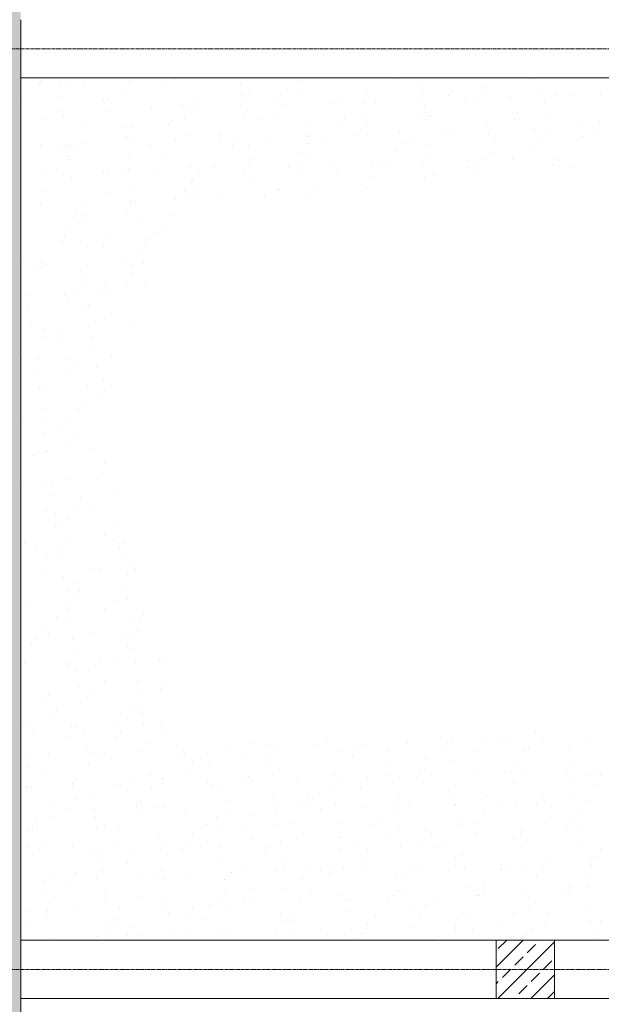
# Model space of a CAD drawing. Header units: centimetres. Extents: x 88729 to 133553, y -16225 to 14174.
# Tile 10 of 106: x 93365 to 93615, y -15790 to -15368. Entities that reach past the tile are written whole.
import ezdxf
from ezdxf.enums import TextEntityAlignment as Align

# ---------------------------------------------------------------- set-up
doc = ezdxf.new("R2010")
doc.units = ezdxf.units.CM
doc.linetypes.add('CENTER2', pattern=[1.125, 0.75, -0.125, 0.125, -0.125])
for name, color, linetype in [('A-OS', 252, 'CENTER2'), ('A-rdzenie zelbetowe', 252, 'Continuous'), ('A-SCIANY', 252, 'Continuous'), ('E_PODKLAD', 7, 'Continuous'), ('mat', 252, 'Continuous'), ('R-MET-IWE', 252, 'Continuous')]:
    doc.layers.add(name, color=color, linetype=linetype)
doc.layers.add('rz_zelbet', color=252, linetype='Continuous', lineweight=20)
doc.styles.get("Standard").update_dxf_attribs({"font": 'txt.shx'})

# ---------------------------------------------------------------- blocks, each defined once
blk = doc.blocks.new('A$Ce817dbbb')
at = {"layer": 'rz_zelbet', "lineweight": 9, "ltscale": 0.1}
h = blk.add_hatch(dxfattribs=at)
h.set_pattern_fill('ANSI33', color=252, scale=40, style=0)
h.set_pattern_definition([(45, (-34168.379, 15472.824), (-7.0710678, 7.0710678), []), (45, (-34161.308, 15472.824), (-7.0710678, 7.0710678), [5, -2.5])])
h.paths.add_polyline_path([(1951.6, -25558.27), (1939.1, -25558.27), (1939.1, -25750.77), (1951.6, -25750.77)])
h.paths.add_polyline_path([(1964.1, -25558.27), (1951.6, -25558.27), (1951.6, -25750.77), (1964.1, -25750.77)])
h.paths.add_polyline_path([(1951.6, -25750.77), (1939.1, -25750.77), (1939.1, -25845.77), (1951.6, -25845.77)])
h.paths.add_polyline_path([(1964.1, -25750.77), (1951.6, -25750.77), (1951.6, -25845.77), (1964.1, -25845.77), (1964.1, -25833.27)])
h.paths.add_polyline_path([(1951.6, -25845.77), (1939.1, -25845.77), (1939.1, -26240.77), (1951.6, -26240.77)])
h.paths.add_polyline_path([(1964.1, -25858.27), (1964.1, -25845.77), (1951.6, -25845.77), (1951.6, -26240.77), (1964.1, -26240.77), (1964.1, -26228.27)])
h.paths.add_polyline_path([(1951.6, -26240.77), (1939.1, -26240.77), (1939.1, -26398.27), (1659.1, -26398.27), (1646.6, -26398.27), (1646.6, -26410.77), (1951.6, -26410.77)])
h.paths.add_polyline_path([(1964.1, -26253.27), (1964.1, -26240.77), (1951.6, -26240.77), (1951.6, -26410.77), (1964.1, -26410.77)])
h.paths.add_polyline_path([(1964.1, -26410.77), (1951.6, -26410.77), (1951.6, -26423.27), (1964.1, -26423.27)])
h.paths.add_polyline_path([(1951.6, -26410.77), (1646.6, -26410.77), (1646.6, -26423.27), (1951.6, -26423.27)])
h = blk.add_hatch(dxfattribs=at)
h.set_pattern_fill('ANSI33', color=252, scale=40, style=0)
h.set_pattern_definition([(45, (-32124.376, 5552.795), (-7.0710678, 7.0710678), []), (45, (-32117.305, 5552.795), (-7.0710678, 7.0710678), [5, -2.5])])
h.paths.add_polyline_path([(2168.11, -26228.27), (2193.11, -26228.27), (2193.11, -26253.27), (2168.11, -26253.27)])
at = {"layer": 'A-OS', "color": 252, "lineweight": 9, "ltscale": 2}
for p, q in [((1901, -25845.77), (3298.95, -25845.77)), ((1901, -26240.77), (3298.95, -26240.77))]:
    blk.add_line(p, q, dxfattribs=at)
at = {"layer": 'A-rdzenie zelbetowe', "color": 252, "lineweight": 9, "ltscale": 0.1}
for p, q in [((1964.1, -25858.27), (1964.1, -25833.27)), ((1964.1, -26253.27), (1964.1, -26228.27))]:
    blk.add_line(p, q, dxfattribs=at)
blk.add_lwpolyline([(2168.11, -26228.27), (2193.11, -26228.27), (2193.11, -26253.27), (2168.11, -26253.27)], close=True, dxfattribs=at)
at = {"layer": 'A-SCIANY', "color": 252, "lineweight": 9, "ltscale": 3}
for p, q in [((1964.1, -26228.27), (1964.1, -25858.27)), ((1964.1, -25858.27), (2444.1, -25858.27)), ((1964.1, -26228.27), (2444.1, -26228.27))]:
    blk.add_line(p, q, dxfattribs=at)
at = {"layer": 'mat', "color": 252, "lineweight": 9}
for p, q in [((1972.26, -25860.64), (1972.26, -25860.64)), ((1972.49, -25859.17), (1972.49, -25859.17)), ((1984.27, -25860.8), (1984.27, -25860.8)), ((1991.53, -25860.01), (1991.53, -25860.01)), ((2010.8, -25859.38), (2010.8, -25859.38)), ((2024.68, -25859.83), (2024.68, -25859.83)), ((2030.07, -25858.75), (2030.07, -25858.75)), ((2058.27, -25860.58), (2058.27, -25860.58)), ((2084.49, -25859.63), (2084.49, -25859.63)), ((2124.9, -25858.66), (2124.9, -25858.66)), ((2135.84, -25859.84), (2135.84, -25859.84)), ((2184.71, -25858.47), (2184.71, -25858.47)), ((1980.69, -25861.32), (1980.69, -25861.32)), ((2007.12, -25865.44), (2007.12, -25865.44)), ((2062.13, -25863.49), (2062.13, -25863.49)), ((2084.7, -25864.7), (2084.7, -25864.7)), ((2112.31, -25865.13), (2112.31, -25865.13)), ((2136.53, -25865.05), (2136.53, -25865.05)), ((2149.53, -25864.15), (2149.53, -25864.15)), ((2162.28, -25863.96), (2162.28, -25863.96)), ((2162.35, -25862.33), (2162.35, -25862.33)), ((2186.21, -25863.77), (2186.21, -25863.77)), ((2212.73, -25865.14), (2212.73, -25865.14)), ((1964.52, -25867.87), (1964.52, -25867.87)), ((1981.38, -25866.53), (1981.38, -25866.53)), ((1999.64, -25867.9), (1999.64, -25867.9)), ((2000.05, -25868.73), (2000.05, -25868.73)), ((2001.74, -25866.89), (2001.74, -25866.89)), ((2038.41, -25866.5), (2038.41, -25866.5)), ((2058.95, -25865.79), (2058.95, -25865.79)), ((2059.45, -25867.71), (2059.45, -25867.71)), ((2073.94, -25867.36), (2073.94, -25867.36)), ((2075.63, -25865.52), (2075.63, -25865.52)), ((2077.86, -25869.55), (2077.86, -25869.55)), ((2097.13, -25868.92), (2097.13, -25868.92)), ((2099.86, -25866.74), (2099.86, -25866.74)), ((2111.17, -25869.06), (2111.17, -25869.06)), ((2116.39, -25868.29), (2116.39, -25868.29)), ((2135.66, -25867.66), (2135.66, -25867.66)), ((2147.84, -25866), (2147.84, -25866)), ((2154.93, -25867.03), (2154.93, -25867.03)), ((2159.67, -25866.55), (2159.67, -25866.55)), ((2174.2, -25866.4), (2174.2, -25866.4)), ((2188.74, -25868.32), (2188.74, -25868.32)), ((2193.47, -25865.77), (2193.47, -25865.77)), ((2200.08, -25865.57), (2200.08, -25865.57)), ((1981.52, -25872.7), (1981.52, -25872.7)), ((2000.78, -25872.07), (2000.78, -25872.07)), ((2020.05, -25871.44), (2020.05, -25871.44)), ((2033.59, -25869.8), (2033.59, -25869.8)), ((2037.09, -25871.57), (2037.09, -25871.57)), ((2039.32, -25870.81), (2039.32, -25870.81)), ((2058.59, -25870.18), (2058.59, -25870.18)), ((2137.31, -25870.41), (2137.31, -25870.41)), ((2137.6, -25873.18), (2137.6, -25873.18)), ((2175.04, -25873.65), (2175.04, -25873.65)), ((2177.09, -25873.72), (2177.09, -25873.72)), ((2189.43, -25873.52), (2189.43, -25873.52)), ((1974.6, -25875.98), (1974.6, -25875.98)), ((1982.45, -25874.66), (1982.45, -25874.66)), ((1992.07, -25877.43), (1992.07, -25877.43)), ((2029.29, -25876.45), (2029.29, -25876.45)), ((2034.28, -25875.01), (2034.28, -25875.01)), ((2034.41, -25875.79), (2034.41, -25875.79)), ((2060.02, -25873.92), (2060.02, -25873.92)), ((2065.97, -25876.06), (2065.97, -25876.06)), ((2074.82, -25874.81), (2074.82, -25874.81)), ((2101.5, -25876.93), (2101.5, -25876.93)), ((2103.19, -25875.09), (2103.19, -25875.09)), ((2111.85, -25874.27), (2111.85, -25874.27)), ((2134.63, -25874.62), (2134.63, -25874.62)), ((2139.87, -25874.7), (2139.87, -25874.7)), ((2164.07, -25877.54), (2164.07, -25877.54)), ((2175.4, -25875.56), (2175.4, -25875.56)), ((2212.49, -25877.32), (2212.49, -25877.32)), ((2008.91, -25879.02), (2008.91, -25879.02)), ((2012.05, -25879.65), (2012.05, -25879.65)), ((2027.61, -25878.3), (2027.61, -25878.3)), ((2086.49, -25878.28), (2086.49, -25878.28)), ((2112.27, -25878.48), (2112.27, -25878.48)), ((2126.74, -25881.78), (2126.74, -25881.78)), ((2146.01, -25881.15), (2146.01, -25881.15)), ((2150, -25881.73), (2150, -25881.73)), ((2165.28, -25880.52), (2165.28, -25880.52)), ((2184.55, -25879.89), (2184.55, -25879.89)), ((2190.5, -25881.65), (2190.5, -25881.65)), ((2203.82, -25879.26), (2203.82, -25879.26)), ((2209.81, -25881.54), (2209.81, -25881.54)), ((1991.86, -25886.19), (1991.86, -25886.19)), ((2009.37, -25883.86), (2009.37, -25883.86)), ((2009.6, -25884.23), (2009.6, -25884.23)), ((2011.13, -25885.56), (2011.13, -25885.56)), ((2030.4, -25884.93), (2030.4, -25884.93)), ((2035.35, -25883.14), (2035.35, -25883.14)), ((2049.67, -25884.3), (2049.67, -25884.3)), ((2049.78, -25882.89), (2049.78, -25882.89)), ((2056.85, -25886.02), (2056.85, -25886.02)), ((2068.94, -25883.67), (2068.94, -25883.67)), ((2087.17, -25883.49), (2087.17, -25883.49)), ((2087.23, -25886.56), (2087.23, -25886.56)), ((2088.21, -25883.04), (2088.21, -25883.04)), ((2093.53, -25885.63), (2093.53, -25885.63)), ((2107.47, -25882.41), (2107.47, -25882.41)), ((2109.59, -25882.7), (2109.59, -25882.7)), ((2112.92, -25882.4), (2112.92, -25882.4)), ((2129.06, -25886.49), (2129.06, -25886.49)), ((2130.75, -25884.65), (2130.75, -25884.65)), ((2164.75, -25882.74), (2164.75, -25882.74)), ((2167.43, -25884.26), (2167.43, -25884.26)), ((2187.45, -25885.39), (2187.45, -25885.39)), ((2202.96, -25885.13), (2202.96, -25885.13)), ((2204.65, -25883.28), (2204.65, -25883.28)), ((1972.6, -25886.82), (1972.6, -25886.82)), ((1981.27, -25889.23), (1981.27, -25889.23)), ((1982.95, -25887.38), (1982.95, -25887.38)), ((1984.23, -25888.24), (1984.23, -25888.24)), ((1987.01, -25887.72), (1987.01, -25887.72)), ((2019.63, -25887), (2019.63, -25887)), ((2055.16, -25887.86), (2055.16, -25887.86)), ((2061.81, -25887.5), (2061.81, -25887.5)), ((2084.54, -25890.78), (2084.54, -25890.78)), ((2124.96, -25889.8), (2124.96, -25889.8)), ((2139.39, -25886.76), (2139.39, -25886.76)), ((2184.77, -25889.61), (2184.77, -25889.61)), ((1984.32, -25891.94), (1984.32, -25891.94)), ((1984.92, -25893.45), (1984.92, -25893.45)), ((2010.67, -25892.36), (2010.67, -25892.36)), ((2024.73, -25890.97), (2024.73, -25890.97)), ((2062.19, -25894.63), (2062.19, -25894.63)), ((2062.5, -25892.71), (2062.5, -25892.71)), ((2088.24, -25891.62), (2088.24, -25891.62)), ((2136.63, -25894.67), (2136.63, -25894.67)), ((2140.07, -25891.96), (2140.07, -25891.96)), ((2155.9, -25894.04), (2155.9, -25894.04)), ((2158.31, -25894.22), (2158.31, -25894.22)), ((2162.41, -25893.47), (2162.41, -25893.47)), ((2165.82, -25890.87), (2165.82, -25890.87)), ((2175.17, -25893.41), (2175.17, -25893.41)), ((2194.44, -25892.78), (2194.44, -25892.78)), ((2194.99, -25893.83), (2194.99, -25893.83)), ((1973.29, -25897.93), (1973.29, -25897.93)), ((1999.69, -25899.04), (1999.69, -25899.04)), ((2001.76, -25899.08), (2001.76, -25899.08)), ((2008.82, -25898.79), (2008.82, -25898.79)), ((2010.51, -25896.95), (2010.51, -25896.95)), ((2021.03, -25898.45), (2021.03, -25898.45)), ((2037.13, -25896.72), (2037.13, -25896.72)), ((2040.29, -25897.82), (2040.29, -25897.82)), ((2047.19, -25896.56), (2047.19, -25896.56)), ((2059.5, -25898.85), (2059.5, -25898.85)), ((2059.56, -25897.19), (2059.56, -25897.19)), ((2078.83, -25896.56), (2078.83, -25896.56)), ((2082.72, -25897.43), (2082.72, -25897.43)), ((2084.41, -25895.58), (2084.41, -25895.58)), ((2098.1, -25895.93), (2098.1, -25895.93)), ((2099.91, -25897.88), (2099.91, -25897.88)), ((2114.71, -25895.98), (2114.71, -25895.98)), ((2117.37, -25895.3), (2117.37, -25895.3)), ((2121.09, -25895.19), (2121.09, -25895.19)), ((2156.62, -25896.06), (2156.62, -25896.06)), ((2159.72, -25897.69), (2159.72, -25897.69)), ((2192.29, -25895.24), (2192.29, -25895.24)), ((2200.14, -25896.72), (2200.14, -25896.72)), ((1982.49, -25899.71), (1982.49, -25899.71)), ((1985.99, -25901.58), (1985.99, -25901.58)), ((2037.15, -25902.71), (2037.15, -25902.71)), ((2037.82, -25901.93), (2037.82, -25901.93)), ((2063.57, -25900.84), (2063.57, -25900.84)), ((2115.4, -25901.18), (2115.4, -25901.18)), ((2137.37, -25901.55), (2137.37, -25901.55)), ((2141.14, -25900.09), (2141.14, -25900.09)), ((1974.65, -25907.12), (1974.65, -25907.12)), ((2000.85, -25907.49), (2000.85, -25907.49)), ((2012.46, -25905.94), (2012.46, -25905.94)), ((2034.46, -25906.93), (2034.46, -25906.93)), ((2038.07, -25906.51), (2038.07, -25906.51)), ((2074.75, -25906.13), (2074.75, -25906.13)), ((2074.87, -25905.96), (2074.87, -25905.96)), ((2090.03, -25905.2), (2090.03, -25905.2)), ((2110.28, -25906.99), (2110.28, -25906.99)), ((2111.97, -25905.15), (2111.97, -25905.15)), ((1964.17, -25907.88), (1964.17, -25907.88)), ((1991.74, -25911.77), (1991.74, -25911.77)), ((2011.01, -25911.14), (2011.01, -25911.14)), ((2012.11, -25910.79), (2012.11, -25910.79)), ((2013.14, -25911.15), (2013.14, -25911.15)), ((2030.28, -25910.51), (2030.28, -25910.51)), ((2036.38, -25908.36), (2036.38, -25908.36)), ((2038.89, -25910.06), (2038.89, -25910.06)), ((2049.55, -25909.88), (2049.55, -25909.88)), ((2068.81, -25909.25), (2068.81, -25909.25)), ((2088.08, -25908.62), (2088.08, -25908.62)), ((1972.47, -25912.4), (1972.47, -25912.4)), ((1987.78, -25915.16), (1987.78, -25915.16)), ((2009.42, -25915), (2009.42, -25915)), ((1987.07, -25918.86), (1987.07, -25918.86)), ((1988.46, -25920.37), (1988.46, -25920.37)), ((1990.04, -25919.29), (1990.04, -25919.29)), ((1991.73, -25917.45), (1991.73, -25917.45)), ((2014.21, -25919.28), (2014.21, -25919.28)), ((2028.41, -25917.06), (2028.41, -25917.06)), ((1984.38, -25923.08), (1984.38, -25923.08)), ((2024.79, -25922.11), (2024.79, -25922.11)), ((1982.07, -25927.99), (1982.07, -25927.99)), ((1982.82, -25925.88), (1982.82, -25925.88)), ((1989.53, -25928.5), (1989.53, -25928.5)), ((2002.09, -25925.25), (2002.09, -25925.25)), ((2019.29, -25927.01), (2019.29, -25927.01)), ((2021.36, -25924.62), (2021.36, -25924.62)), ((1999.75, -25930.18), (1999.75, -25930.18)), ((2016, -25932.86), (2016, -25932.86)), ((2017.6, -25928.85), (2017.6, -25928.85)), ((1964.86, -25937.72), (1964.86, -25937.72)), ((1971.26, -25939.78), (1971.26, -25939.78)), ((1972.95, -25937.94), (1972.95, -25937.94)), ((1973.45, -25939.41), (1973.45, -25939.41)), ((1974.71, -25938.26), (1974.71, -25938.26)), ((1992.72, -25938.78), (1992.72, -25938.78)), ((2009.63, -25937.55), (2009.63, -25937.55)), ((2011.98, -25938.15), (2011.98, -25938.15)), ((2016.68, -25938.06), (2016.68, -25938.06)), ((1991.32, -25942.08), (1991.32, -25942.08)), ((2012.16, -25941.93), (2012.16, -25941.93)), ((1992.01, -25947.28), (1992.01, -25947.28)), ((1998.82, -25949.35), (1998.82, -25949.35)), ((2000.51, -25947.51), (2000.51, -25947.51)), ((2009.48, -25946.15), (2009.48, -25946.15)), ((2017.76, -25946.19), (2017.76, -25946.19)), ((1966.64, -25951.3), (1966.64, -25951.3)), ((1982.7, -25951.46), (1982.7, -25951.46)), ((1987.12, -25950), (1987.12, -25950)), ((2001.97, -25950.83), (2001.97, -25950.83)), ((1967.33, -25956.5), (1967.33, -25956.5)), ((1984.44, -25954.22), (1984.44, -25954.22)), ((1990.85, -25958.05), (1990.85, -25958.05)), ((1993.08, -25955.41), (1993.08, -25955.41)), ((1999.81, -25961.33), (1999.81, -25961.33)), ((1968.4, -25964.63), (1968.4, -25964.63)), ((1973.78, -25965.58), (1973.78, -25965.58)), ((1993.05, -25964.95), (1993.05, -25964.95)), ((2012.32, -25964.32), (2012.32, -25964.32)), ((1974.77, -25969.4), (1974.77, -25969.4)), ((1980.04, -25969.85), (1980.04, -25969.85)), ((1981.73, -25968), (1981.73, -25968)), ((1994.87, -25969), (1994.87, -25969)), ((1995.55, -25974.2), (1995.55, -25974.2)), ((1964.4, -25979.1), (1964.4, -25979.1)), ((1970.19, -25978.22), (1970.19, -25978.22)), ((1972.07, -25978.55), (1972.07, -25978.55)), ((1983.67, -25978.47), (1983.67, -25978.47)), ((2002.94, -25977.84), (2002.94, -25977.84)), ((1970.87, -25983.42), (1970.87, -25983.42)), ((1987.18, -25981.15), (1987.18, -25981.15)), ((1996.62, -25982.33), (1996.62, -25982.33)), ((1984.49, -25985.36), (1984.49, -25985.36)), ((1971.94, -25991.55), (1971.94, -25991.55)), ((1973.66, -25991.16), (1973.66, -25991.16)), ((1992.93, -25990.53), (1992.93, -25990.53)), ((1999.62, -25988.11), (1999.62, -25988.11)), ((1998.41, -25995.91), (1998.41, -25995.91)), ((1999.86, -25992.47), (1999.86, -25992.47)), ((1974.82, -26000.54), (1974.82, -26000.54)), ((1988.81, -25999.91), (1988.81, -25999.91)), ((1990.5, -25998.06), (1990.5, -25998.06)), ((1984.01, -26004.65), (1984.01, -26004.65)), ((1964.74, -26005.28), (1964.74, -26005.28)), ((1973.73, -26005.13), (1973.73, -26005.13)), ((1980.84, -26008.61), (1980.84, -26008.61)), ((1974.42, -26010.34), (1974.42, -26010.34)), ((1987.24, -26012.29), (1987.24, -26012.29)), ((1984.55, -26016.5), (1984.55, -26016.5)), ((1993.9, -26017.54), (1993.9, -26017.54)), ((1970.03, -26020.4), (1970.03, -26020.4)), ((1971.72, -26018.56), (1971.72, -26018.56)), ((1974.63, -26018.17), (1974.63, -26018.17)), ((1975.49, -26018.47), (1975.49, -26018.47)), ((1999.92, -26023.61), (1999.92, -26023.61)), ((1997.59, -26029.97), (1997.59, -26029.97)), ((1999.28, -26028.13), (1999.28, -26028.13)), ((1964.62, -26030.86), (1964.62, -26030.86)), ((1974.88, -26031.69), (1974.88, -26031.69)), ((1977.28, -26032.05), (1977.28, -26032.05)), ((1983.88, -26030.23), (1983.88, -26030.23)), ((1977.96, -26037.26), (1977.96, -26037.26)), ((1989.62, -26038.67), (1989.62, -26038.67)), ((2003.71, -26036.17), (2003.71, -26036.17)), ((1974.97, -26044.35), (1974.97, -26044.35)), ((1979.03, -26045.39), (1979.03, -26045.39)), ((1987.29, -26043.43), (1987.29, -26043.43)), ((1994.23, -26043.72), (1994.23, -26043.72)), ((1978.81, -26050.46), (1978.81, -26050.46)), ((1980.5, -26048.62), (1980.5, -26048.62)), ((1984.61, -26047.65), (1984.61, -26047.65)), ((2005.5, -26049.75), (2005.5, -26049.75)), ((1999.98, -26054.75), (1999.98, -26054.75)), ((2006.18, -26054.95), (2006.18, -26054.95)), ((1965.59, -26057.87), (1965.59, -26057.87)), ((1970.84, -26059.16), (1970.84, -26059.16)), ((1980.82, -26058.97), (1980.82, -26058.97)), ((1984.86, -26057.24), (1984.86, -26057.24)), ((2004.13, -26056.61), (2004.13, -26056.61)), ((2008.06, -26058.19), (2008.06, -26058.19)), ((1974.94, -26062.83), (1974.94, -26062.83)), ((2006.37, -26060.03), (2006.37, -26060.03)), ((2007.25, -26063.08), (2007.25, -26063.08)), ((1981.5, -26064.17), (1981.5, -26064.17)), ((2012.39, -26066.49), (2012.39, -26066.49)), ((1974.84, -26069.93), (1974.84, -26069.93)), ((1982.58, -26072.3), (1982.58, -26072.3)), ((1994.11, -26069.3), (1994.11, -26069.3)), ((1998.4, -26068.73), (1998.4, -26068.73)), ((2009.7, -26070.71), (2009.7, -26070.71)), ((2013.38, -26068.67), (2013.38, -26068.67)), ((1987.35, -26074.57), (1987.35, -26074.57)), ((2009.04, -26076.67), (2009.04, -26076.67)), ((1984.66, -26078.79), (1984.66, -26078.79)), ((1987.59, -26080.53), (1987.59, -26080.53)), ((1989.28, -26078.68), (1989.28, -26078.68)), ((1965.92, -26084.04), (1965.92, -26084.04)), ((1985.19, -26083.41), (1985.19, -26083.41)), ((2004.46, -26082.78), (2004.46, -26082.78)), ((2009.73, -26081.87), (2009.73, -26081.87)), ((1979.61, -26089.23), (1979.61, -26089.23)), ((1984.36, -26085.89), (1984.36, -26085.89)), ((2000.03, -26085.89), (2000.03, -26085.89)), ((2016.83, -26088.25), (2016.83, -26088.25)), ((1985.05, -26091.09), (1985.05, -26091.09)), ((2010.8, -26090), (2010.8, -26090)), ((2015.14, -26090.09), (2015.14, -26090.09)), ((1974.99, -26093.97), (1974.99, -26093.97)), ((1975.82, -26096.94), (1975.82, -26096.94)), ((1995.08, -26096.31), (1995.08, -26096.31)), ((2012.45, -26097.64), (2012.45, -26097.64)), ((2014.35, -26095.68), (2014.35, -26095.68)), ((1968.81, -26101.02), (1968.81, -26101.02)), ((1970.49, -26099.18), (1970.49, -26099.18)), ((1986.12, -26099.22), (1986.12, -26099.22)), ((2007.17, -26098.79), (2007.17, -26098.79)), ((2009.76, -26101.85), (2009.76, -26101.85)), ((1987.41, -26105.71), (1987.41, -26105.71)), ((2012.58, -26103.58), (2012.58, -26103.58)), ((1965.8, -26109.63), (1965.8, -26109.63)), ((1984.72, -26109.93), (1984.72, -26109.93)), ((1985.07, -26109), (1985.07, -26109)), ((1998.05, -26108.74), (1998.05, -26108.74)), ((2004.34, -26108.37), (2004.34, -26108.37)), ((2013.27, -26108.79), (2013.27, -26108.79)), ((2023.61, -26107.74), (2023.61, -26107.74)), ((2025.13, -26108.96), (2025.13, -26108.96)), ((1987.91, -26112.8), (1987.91, -26112.8)), ((1996.36, -26110.59), (1996.36, -26110.59)), ((1988.59, -26118.01), (1988.59, -26118.01)), ((2000.09, -26117.03), (2000.09, -26117.03)), ((2014.34, -26116.92), (2014.34, -26116.92)), ((2025.61, -26118.31), (2025.61, -26118.31)), ((1976.15, -26123.11), (1976.15, -26123.11)), ((1988.39, -26119.29), (1988.39, -26119.29)), ((1995.42, -26122.48), (1995.42, -26122.48)), ((2014.69, -26121.85), (2014.69, -26121.85)), ((2023.92, -26120.15), (2023.92, -26120.15)), ((1975.05, -26125.11), (1975.05, -26125.11)), ((1989.66, -26126.14), (1989.66, -26126.14)), ((1977.58, -26131.08), (1977.58, -26131.08)), ((1979.27, -26129.24), (1979.27, -26129.24)), ((2012.5, -26128.78), (2012.5, -26128.78)), ((2015.95, -26128.85), (2015.95, -26128.85)), ((2016.13, -26130.5), (2016.13, -26130.5)), ((1964.98, -26135.36), (1964.98, -26135.36)), ((2005.31, -26135.37), (2005.31, -26135.37)), ((2009.82, -26132.99), (2009.82, -26132.99)), ((2016.81, -26135.71), (2016.81, -26135.71)), ((2024.58, -26134.74), (2024.58, -26134.74)), ((1966.77, -26136.63), (1966.77, -26136.63)), ((1969.61, -26139.78), (1969.61, -26139.78)), ((1986.04, -26136), (1986.04, -26136)), ((1987.46, -26136.85), (1987.46, -26136.85)), ((1991.45, -26139.72), (1991.45, -26139.72)), ((2006.83, -26138.81), (2006.83, -26138.81)), ((2185.22, -26138.74), (2185.22, -26138.74)), ((1984.78, -26141.07), (1984.78, -26141.07)), ((2005.14, -26140.65), (2005.14, -26140.65)), ((2017.88, -26143.84), (2017.88, -26143.84)), ((2025.19, -26140.1), (2025.19, -26140.1)), ((2062.64, -26143.77), (2062.64, -26143.77)), ((2069.71, -26144.18), (2069.71, -26144.18)), ((2095.46, -26143.09), (2095.46, -26143.09)), ((2110.9, -26144.28), (2110.9, -26144.28)), ((2130.17, -26143.65), (2130.17, -26143.65)), ((2147.29, -26143.44), (2147.29, -26143.44)), ((2149.44, -26143.02), (2149.44, -26143.02)), ((2162.86, -26142.6), (2162.86, -26142.6)), ((2168.71, -26142.39), (2168.71, -26142.39)), ((2173.04, -26142.35), (2173.04, -26142.35)), ((2187.98, -26141.76), (2187.98, -26141.76)), ((2207.25, -26141.13), (2207.25, -26141.13)), ((1992.14, -26144.93), (1992.14, -26144.93)), ((1995.29, -26148.06), (1995.29, -26148.06)), ((2000.15, -26148.17), (2000.15, -26148.17)), ((2014.56, -26147.43), (2014.56, -26147.43)), ((2033.83, -26146.8), (2033.83, -26146.8)), ((2034.39, -26148.37), (2034.39, -26148.37)), ((2044.35, -26148.2), (2044.35, -26148.2)), ((2053.1, -26146.17), (2053.1, -26146.17)), ((2059.96, -26147.98), (2059.96, -26147.98)), ((2071.07, -26147.98), (2071.07, -26147.98)), ((2072.37, -26145.54), (2072.37, -26145.54)), ((2091.64, -26144.91), (2091.64, -26144.91)), ((2100.37, -26147.01), (2100.37, -26147.01)), ((2108.28, -26147), (2108.28, -26147)), ((2121.93, -26147.46), (2121.93, -26147.46)), ((2144.96, -26146.62), (2144.96, -26146.62)), ((2160.18, -26146.82), (2160.18, -26146.82)), ((2180.49, -26147.48), (2180.49, -26147.48)), ((2182.18, -26145.64), (2182.18, -26145.64)), ((2199.5, -26146.72), (2199.5, -26146.72)), ((2200.59, -26145.85), (2200.59, -26145.85)), ((1966.77, -26148.94), (1966.77, -26148.94)), ((1976.03, -26148.69), (1976.03, -26148.69)), ((1997.17, -26149.35), (1997.17, -26149.35)), ((2032.7, -26150.21), (2032.7, -26150.21)), ((2037.6, -26151.84), (2037.6, -26151.84)), ((2070.78, -26152.31), (2070.78, -26152.31)), ((2106.6, -26148.85), (2106.6, -26148.85)), ((2122.61, -26152.66), (2122.61, -26152.66)), ((2137.82, -26150.68), (2137.82, -26150.68)), ((2148.36, -26151.57), (2148.36, -26151.57)), ((2200.19, -26151.92), (2200.19, -26151.92)), ((1967.46, -26154.15), (1967.46, -26154.15)), ((1975.11, -26156.25), (1975.11, -26156.25)), ((1993.21, -26153.06), (1993.21, -26153.06)), ((2034.92, -26156.06), (2034.92, -26156.06)), ((2045.04, -26153.4), (2045.04, -26153.4)), ((2075.33, -26155.09), (2075.33, -26155.09)), ((2097.25, -26156.68), (2097.25, -26156.68)), ((2135.14, -26154.9), (2135.14, -26154.9)), ((2135.84, -26156.57), (2135.84, -26156.57)), ((2159.79, -26156.51), (2159.79, -26156.51)), ((2172.52, -26156.18), (2172.52, -26156.18)), ((2174.83, -26155.94), (2174.83, -26155.94)), ((2175.55, -26153.92), (2175.55, -26153.92)), ((2179.06, -26155.88), (2179.06, -26155.88)), ((2198.33, -26155.25), (2198.33, -26155.25)), ((2209.74, -26155.2), (2209.74, -26155.2)), ((1986.36, -26161.14), (1986.36, -26161.14)), ((1988.05, -26159.3), (1988.05, -26159.3)), ((2012.56, -26159.92), (2012.56, -26159.92)), ((2019.67, -26157.42), (2019.67, -26157.42)), ((2024.73, -26158.91), (2024.73, -26158.91)), ((2024.91, -26160.92), (2024.91, -26160.92)), ((2044.18, -26160.29), (2044.18, -26160.29)), ((2060.26, -26159.78), (2060.26, -26159.78)), ((2061.95, -26157.94), (2061.95, -26157.94)), ((2063.45, -26159.66), (2063.45, -26159.66)), ((2082.72, -26159.03), (2082.72, -26159.03)), ((2098.62, -26157.55), (2098.62, -26157.55)), ((2101.98, -26158.4), (2101.98, -26158.4)), ((2112.78, -26158.75), (2112.78, -26158.75)), ((2121.25, -26157.77), (2121.25, -26157.77)), ((2123.68, -26160.79), (2123.68, -26160.79)), ((2134.15, -26158.41), (2134.15, -26158.41)), ((2140.52, -26157.14), (2140.52, -26157.14)), ((2175.51, -26161.14), (2175.51, -26161.14)), ((2201.26, -26160.05), (2201.26, -26160.05)), ((2208.05, -26157.05), (2208.05, -26157.05)), ((2213, -26157.59), (2213, -26157.59)), ((1967.11, -26162.81), (1967.11, -26162.81)), ((1968.53, -26162.28), (1968.53, -26162.28)), ((1986.38, -26162.18), (1986.38, -26162.18)), ((2005.64, -26161.55), (2005.64, -26161.55)), ((2009.87, -26164.14), (2009.87, -26164.14)), ((2020.36, -26162.62), (2020.36, -26162.62)), ((2046.11, -26161.53), (2046.11, -26161.53)), ((2050.29, -26163.16), (2050.29, -26163.16)), ((2097.93, -26161.88), (2097.93, -26161.88)), ((2110.1, -26162.97), (2110.1, -26162.97)), ((2150.15, -26165.16), (2150.15, -26165.16)), ((2150.51, -26162), (2150.51, -26162)), ((2210.32, -26161.81), (2210.32, -26161.81)), ((1987.52, -26167.99), (1987.52, -26167.99)), ((1994.99, -26166.64), (1994.99, -26166.64)), ((2015.61, -26168.87), (2015.61, -26168.87)), ((2052.28, -26168.48), (2052.28, -26168.48)), ((2072.57, -26165.9), (2072.57, -26165.9)), ((2087.74, -26166.83), (2087.74, -26166.83)), ((2087.81, -26169.34), (2087.81, -26169.34)), ((2089.5, -26167.5), (2089.5, -26167.5)), ((2126.18, -26167.11), (2126.18, -26167.11)), ((2161.71, -26167.98), (2161.71, -26167.98)), ((2163.4, -26166.13), (2163.4, -26166.13)), ((2169.68, -26169.4), (2169.68, -26169.4)), ((2176.58, -26169.27), (2176.58, -26169.27)), ((2187.96, -26165.67), (2187.96, -26165.67)), ((2188.95, -26168.77), (2188.95, -26168.77)), ((2200.08, -26165.75), (2200.08, -26165.75)), ((2208.22, -26168.14), (2208.22, -26168.14)), ((1978.39, -26169.84), (1978.39, -26169.84)), ((1984.83, -26172.21), (1984.83, -26172.21)), ((1995.68, -26171.84), (1995.68, -26171.84)), ((2013.92, -26170.71), (2013.92, -26170.71)), ((2021.43, -26170.75), (2021.43, -26170.75)), ((2025.24, -26171.24), (2025.24, -26171.24)), ((2034.8, -26173.81), (2034.8, -26173.81)), ((2054.07, -26173.18), (2054.07, -26173.18)), ((2073.26, -26171.1), (2073.26, -26171.1)), ((2073.34, -26172.55), (2073.34, -26172.55)), ((2085.05, -26171.05), (2085.05, -26171.05)), ((2092.61, -26171.92), (2092.61, -26171.92)), ((2099, -26170.01), (2099, -26170.01)), ((2111.88, -26171.29), (2111.88, -26171.29)), ((2125.46, -26170.08), (2125.46, -26170.08)), ((2131.15, -26170.66), (2131.15, -26170.66)), ((2150.41, -26170.03), (2150.41, -26170.03)), ((2150.83, -26170.36), (2150.83, -26170.36)), ((2162.92, -26173.74), (2162.92, -26173.74)), ((2185.27, -26169.88), (2185.27, -26169.88)), ((2203.05, -26173.63), (2203.05, -26173.63)), ((1970.32, -26175.86), (1970.32, -26175.86)), ((1977, -26175.7), (1977, -26175.7)), ((1996.27, -26175.07), (1996.27, -26175.07)), ((2015.54, -26174.44), (2015.54, -26174.44)), ((2047.89, -26175.12), (2047.89, -26175.12)), ((2062.7, -26174.91), (2062.7, -26174.91)), ((2079.84, -26178.04), (2079.84, -26178.04)), ((2117.06, -26177.07), (2117.06, -26177.07)), ((2125.47, -26174.38), (2125.47, -26174.38)), ((2153.74, -26176.68), (2153.74, -26176.68)), ((2160.23, -26177.96), (2160.23, -26177.96)), ((2189.27, -26177.54), (2189.27, -26177.54)), ((2190.96, -26175.7), (2190.96, -26175.7)), ((2200.64, -26176.99), (2200.64, -26176.99)), ((1967.58, -26181.64), (1967.58, -26181.64)), ((1969.27, -26179.8), (1969.27, -26179.8)), ((1971, -26181.06), (1971, -26181.06)), ((1996.75, -26179.97), (1996.75, -26179.97)), ((2000.2, -26179.32), (2000.2, -26179.32)), ((2005.94, -26179.41), (2005.94, -26179.41)), ((2041.47, -26180.27), (2041.47, -26180.27)), ((2043.16, -26178.43), (2043.16, -26178.43)), ((2048.58, -26180.32), (2048.58, -26180.32)), ((2060.01, -26179.12), (2060.01, -26179.12)), ((2074.33, -26179.23), (2074.33, -26179.23)), ((2100.42, -26178.15), (2100.42, -26178.15)), ((2115.37, -26178.91), (2115.37, -26178.91)), ((2126.16, -26179.58), (2126.16, -26179.58)), ((2137.88, -26181.82), (2137.88, -26181.82)), ((2151.9, -26178.49), (2151.9, -26178.49)), ((2159.67, -26182.09), (2159.67, -26182.09)), ((2178.94, -26181.46), (2178.94, -26181.46)), ((2198.2, -26180.83), (2198.2, -26180.83)), ((2203.73, -26178.84), (2203.73, -26178.84)), ((2023.22, -26184.34), (2023.22, -26184.34)), ((2024.79, -26186.5), (2024.79, -26186.5)), ((2037.66, -26182.98), (2037.66, -26182.98)), ((2044.06, -26185.87), (2044.06, -26185.87)), ((2063.33, -26185.24), (2063.33, -26185.24)), ((2075.38, -26186.23), (2075.38, -26186.23)), ((2082.59, -26184.61), (2082.59, -26184.61)), ((2100.79, -26183.6), (2100.79, -26183.6)), ((2101.86, -26183.98), (2101.86, -26183.98)), ((2121.13, -26183.35), (2121.13, -26183.35)), ((2135.19, -26186.04), (2135.19, -26186.04)), ((2140.4, -26182.72), (2140.4, -26182.72)), ((2175.6, -26185.07), (2175.6, -26185.07)), ((2178.37, -26182.85), (2178.37, -26182.85)), ((2181.3, -26186.24), (2181.3, -26186.24)), ((1966.98, -26188.39), (1966.98, -26188.39)), ((1972.07, -26189.19), (1972.07, -26189.19)), ((1975.16, -26187.39), (1975.16, -26187.39)), ((1986.25, -26187.76), (1986.25, -26187.76)), ((1996.82, -26189.36), (1996.82, -26189.36)), ((2005.52, -26187.13), (2005.52, -26187.13)), ((2023.9, -26189.54), (2023.9, -26189.54)), ((2033.5, -26188.97), (2033.5, -26188.97)), ((2034.97, -26187.2), (2034.97, -26187.2)), ((2049.65, -26188.45), (2049.65, -26188.45)), ((2069.03, -26189.84), (2069.03, -26189.84)), ((2070.72, -26188), (2070.72, -26188)), ((2101.48, -26188.8), (2101.48, -26188.8)), ((2107.4, -26187.61), (2107.4, -26187.61)), ((2112.84, -26189.9), (2112.84, -26189.9)), ((2127.23, -26187.71), (2127.23, -26187.71)), ((2142.93, -26188.47), (2142.93, -26188.47)), ((2144.62, -26186.63), (2144.62, -26186.63)), ((2179.06, -26188.06), (2179.06, -26188.06)), ((2204.8, -26186.97), (2204.8, -26186.97)), ((2213.06, -26188.73), (2213.06, -26188.73)), ((1995.14, -26191.21), (1995.14, -26191.21)), ((1998.54, -26193.56), (1998.54, -26193.56)), ((2012.62, -26191.06), (2012.62, -26191.06)), ((2050.34, -26194.31), (2050.34, -26194.31)), ((2076.12, -26192.82), (2076.12, -26192.82)), ((2110.15, -26194.11), (2110.15, -26194.11)), ((2150.56, -26193.14), (2150.56, -26193.14)), ((2153.69, -26192.07), (2153.69, -26192.07)), ((2189.28, -26194.95), (2189.28, -26194.95)), ((2208.55, -26194.32), (2208.55, -26194.32)), ((2210.37, -26192.95), (2210.37, -26192.95)), ((1987.58, -26199.14), (1987.58, -26199.14)), ((1999.22, -26198.76), (1999.22, -26198.76)), ((2009.93, -26195.28), (2009.93, -26195.28)), ((2024.38, -26198.93), (2024.38, -26198.93)), ((2024.97, -26197.67), (2024.97, -26197.67)), ((2061.06, -26198.54), (2061.06, -26198.54)), ((2073.67, -26198.73), (2073.67, -26198.73)), ((2076.8, -26198.02), (2076.8, -26198.02)), ((2087.8, -26197.97), (2087.8, -26197.97)), ((2092.94, -26198.1), (2092.94, -26198.1)), ((2098.28, -26197.56), (2098.28, -26197.56)), ((2102.55, -26196.93), (2102.55, -26196.93)), ((2112.21, -26197.47), (2112.21, -26197.47)), ((2131.48, -26196.84), (2131.48, -26196.84)), ((2134.96, -26197.17), (2134.96, -26197.17)), ((2150.75, -26196.21), (2150.75, -26196.21)), ((2154.38, -26197.28), (2154.38, -26197.28)), ((2170.02, -26195.58), (2170.02, -26195.58)), ((2170.49, -26198.04), (2170.49, -26198.04)), ((2172.18, -26196.2), (2172.18, -26196.2)), ((2180.13, -26196.19), (2180.13, -26196.19)), ((2188.02, -26196.81), (2188.02, -26196.81)), ((2208.86, -26195.81), (2208.86, -26195.81)), ((1973.86, -26202.78), (1973.86, -26202.78)), ((1977.33, -26201.88), (1977.33, -26201.88)), ((1984.89, -26203.35), (1984.89, -26203.35)), ((1987.16, -26199.91), (1987.16, -26199.91)), ((1996.6, -26201.25), (1996.6, -26201.25)), ((2015.87, -26200.62), (2015.87, -26200.62)), ((2022.69, -26200.77), (2022.69, -26200.77)), ((2025.3, -26202.38), (2025.3, -26202.38)), ((2035.14, -26199.99), (2035.14, -26199.99)), ((2051.44, -26202.04), (2051.44, -26202.04)), ((2054.41, -26199.36), (2054.41, -26199.36)), ((2085.11, -26202.19), (2085.11, -26202.19)), ((2096.59, -26199.4), (2096.59, -26199.4)), ((2125.52, -26201.22), (2125.52, -26201.22)), ((2129.01, -26201.29), (2129.01, -26201.29)), ((2185.33, -26201.03), (2185.33, -26201.03)), ((2206.59, -26200.55), (2206.59, -26200.55)), ((2000.29, -26206.89), (2000.29, -26206.89)), ((2052.12, -26207.24), (2052.12, -26207.24)), ((2062.76, -26206.05), (2062.76, -26206.05)), ((2077.87, -26206.15), (2077.87, -26206.15)), ((2125.84, -26207.13), (2125.84, -26207.13)), ((2129.7, -26206.5), (2129.7, -26206.5)), ((2155.45, -26205.41), (2155.45, -26205.41)), ((2162.52, -26206.74), (2162.52, -26206.74)), ((2162.98, -26204.88), (2162.98, -26204.88)), ((2198.05, -26207.6), (2198.05, -26207.6)), ((2199.74, -26205.76), (2199.74, -26205.76)), ((2207.28, -26205.76), (2207.28, -26205.76)), ((1974.55, -26207.98), (1974.55, -26207.98)), ((1976.35, -26211.7), (1976.35, -26211.7)), ((1978.04, -26209.86), (1978.04, -26209.86)), ((2000.26, -26210.46), (2000.26, -26210.46)), ((2014.72, -26209.47), (2014.72, -26209.47)), ((2026.76, -26211.26), (2026.76, -26211.26)), ((2050.25, -26210.34), (2050.25, -26210.34)), ((2051.94, -26208.49), (2051.94, -26208.49)), ((2060.07, -26210.27), (2060.07, -26210.27)), ((2083.57, -26211.62), (2083.57, -26211.62)), ((2088.62, -26208.1), (2088.62, -26208.1)), ((2100.48, -26209.29), (2100.48, -26209.29)), ((2102.84, -26210.99), (2102.84, -26210.99)), ((2104.34, -26210.51), (2104.34, -26210.51)), ((2122.1, -26210.36), (2122.1, -26210.36)), ((2124.15, -26208.97), (2124.15, -26208.97)), ((2141.37, -26209.73), (2141.37, -26209.73)), ((2160.29, -26209.1), (2160.29, -26209.1)), ((2160.64, -26209.1), (2160.64, -26209.1)), ((2179.91, -26208.47), (2179.91, -26208.47)), ((2181.91, -26209.77), (2181.91, -26209.77)), ((2199.18, -26207.84), (2199.18, -26207.84)), ((2200.7, -26208.13), (2200.7, -26208.13)), ((1967.96, -26215.4), (1967.96, -26215.4)), ((1975.62, -26216.11), (1975.62, -26216.11)), ((1987.23, -26214.77), (1987.23, -26214.77)), ((2006.49, -26214.14), (2006.49, -26214.14)), ((2025.76, -26213.51), (2025.76, -26213.51)), ((2037.72, -26214.12), (2037.72, -26214.12)), ((2045.03, -26212.88), (2045.03, -26212.88)), ((2053.19, -26215.37), (2053.19, -26215.37)), ((2064.3, -26212.25), (2064.3, -26212.25)), ((2105.02, -26215.72), (2105.02, -26215.72)), ((2130.77, -26214.63), (2130.77, -26214.63)), ((2137.94, -26212.96), (2137.94, -26212.96)), ((2182.6, -26214.98), (2182.6, -26214.98)), ((2208.35, -26213.89), (2208.35, -26213.89)), ((1975.22, -26218.53), (1975.22, -26218.53)), ((2005.6, -26219.42), (2005.6, -26219.42)), ((2027.45, -26216.46), (2027.45, -26216.46)), ((2035.03, -26218.34), (2035.03, -26218.34)), ((2042.28, -26219.04), (2042.28, -26219.04)), ((2075.44, -26217.37), (2075.44, -26217.37)), ((2077.81, -26219.9), (2077.81, -26219.9)), ((2079.5, -26218.06), (2079.5, -26218.06)), ((2079.66, -26219.73), (2079.66, -26219.73)), ((2116.18, -26217.67), (2116.18, -26217.67)), ((2135.25, -26217.18), (2135.25, -26217.18)), ((2151.71, -26218.53), (2151.71, -26218.53)), ((2153.4, -26216.69), (2153.4, -26216.69)), ((2157.24, -26218.99), (2157.24, -26218.99)), ((2175.66, -26216.21), (2175.66, -26216.21)), ((2190.08, -26216.3), (2190.08, -26216.3)), ((2208.43, -26219.9), (2208.43, -26219.9)), ((2213.12, -26219.87), (2213.12, -26219.87)), ((1968.38, -26220.4), (1968.38, -26220.4)), ((2002.08, -26220.48), (2002.08, -26220.48)), ((2003.91, -26221.27), (2003.91, -26221.27)), ((2012.67, -26222.2), (2012.67, -26222.2)), ((2073.55, -26224.31), (2073.55, -26224.31)), ((2092.82, -26223.68), (2092.82, -26223.68)), ((2106.09, -26223.85), (2106.09, -26223.85)), ((2112.09, -26223.05), (2112.09, -26223.05)), ((2112.89, -26221.04), (2112.89, -26221.04)), ((2131.36, -26222.42), (2131.36, -26222.42)), ((2150.62, -26224.28), (2150.62, -26224.28)), ((2150.63, -26221.79), (2150.63, -26221.79)), ((2157.92, -26224.2), (2157.92, -26224.2)), ((2169.89, -26221.16), (2169.89, -26221.16)), ((2183.67, -26223.11), (2183.67, -26223.11)), ((2189.16, -26220.53), (2189.16, -26220.53)), ((2210.43, -26224.09), (2210.43, -26224.09)), ((1977.21, -26227.46), (1977.21, -26227.46)), ((1996.48, -26226.83), (1996.48, -26226.83)), ((2002.77, -26225.68), (2002.77, -26225.68)), ((2009.99, -26226.42), (2009.99, -26226.42)), ((2015.75, -26226.2), (2015.75, -26226.2)), ((2028.52, -26224.59), (2028.52, -26224.59)), ((2035.02, -26225.57), (2035.02, -26225.57)), ((2050.4, -26225.45), (2050.4, -26225.45)), ((2054.28, -26224.94), (2054.28, -26224.94)), ((2080.34, -26224.94), (2080.34, -26224.94)), ((2107.06, -26227.62), (2107.06, -26227.62)), ((2110.21, -26225.25), (2110.21, -26225.25)), ((2132.56, -26228.21), (2132.56, -26228.21)), ((2143.74, -26227.23), (2143.74, -26227.23)), ((2179.27, -26228.1), (2179.27, -26228.1)), ((2180.95, -26226.26), (2180.95, -26226.26)), ((2188.07, -26227.95), (2188.07, -26227.95)), ((2210.13, -26227.47), (2210.13, -26227.47)), ((1964.1, -26253.27), (1964.1, -26423.27)), ((1964.1, -26253.27), (3069.1, -26253.27))]:
    blk.add_line(p, q, dxfattribs=at)
at = {"layer": 'R-MET-IWE', "color": 252, "lineweight": 9, "width": 0.75}
for tag, rotation, p in [('0-', 90, (-1139.05, -4143.61)), ('0-', 90, (-1113.05, -4143.61)), ('0-', 90, (-1087.05, -4143.61)), ('2-', 90, (-796.05, -4143.61)), ('2-', 90, (-505.05, -4143.61)), ('0-', 90, (-480.05, -4143.61)), ('0-', 90, (-456.05, -4143.61)), ('2-', 90, (-166.05, -4143.61)), ('2-', 90, (-625.66, -4833.61)), ('2-', 90, (-599.66, -4833.61)), ('2-', 90, (-573.66, -4833.61)), ('0-', 180, (-2169.64, -4848.47)), ('0-', 180, (-2169.64, -4873.47)), ('0-', 180, (-2169.64, -4899.47)), ('-2', 90, (-1661.47, -4961.65)), ('-2', 90, (-1636.47, -4961.65)), ('0-', 270, (-1489.78, -4968.06)), ('0-', 270, (-1464.78, -4968.06)), ('0-', 270, (-1439.78, -4968.06)), ('0-', 270, (-1364.78, -4968.06)), ('0-', 270, (-1339.78, -4968.06)), ('0-', 270, (-1314.78, -4968.06)), ('0-', 270, (328.22, -4968.06)), ('0-', 270, (354.22, -4968.06)), ('0-', 270, (1256.22, -4968.06)), ('0-', 270, (1282.22, -4968.06)), ('0-', 90, (-513.05, -5496.61)), ('0-', 90, (-487.05, -5496.61)), ('K.S.-', 90, (-487.05, -5766.11)), ('0-', 90, (-513.05, -5766.11)), ('1-', 90, (-539.05, -6114.61)), ('0-', 90, (-513.05, -6114.61)), ('0-', 90, (-487.05, -6114.61)), ('0-', 90, (301.95, -6545.61)), ('0-', 90, (327.95, -6545.61)), ('0-', 90, (353.95, -6545.61)), ('0-', 90, (416.11, -6545.61)), ('0-', 90, (1255.95, -6545.61)), ('0-', 90, (1281.95, -6545.61)), ('1-', 90, (2382.95, -6845.61)), ('1-', 90, (2408.95, -6845.61)), ('1-', 90, (2434.95, -6845.61)), ('1-', 90, (2827.95, -6845.61)), ('1-', 90, (2853.95, -6845.61)), ('1-', 90, (2879.95, -6845.61)), ('<-2', 90, (-910.64, -10482.41)), ('2->', 90, (-718.15, -10854.38)), ('2->', 90, (-692.15, -10854.38)), ('2->', 90, (-744.15, -10870.8)), ('-0', 90, (-186.09, -12450.12)), ('1-', 90, (2264.47, -12866.38)), ('1-', 90, (2290.47, -12866.38)), ('1-', 90, (2316.47, -12866.38)), ('1-', 90, (2709.47, -12866.38)), ('1-', 90, (2735.47, -12866.38)), ('1-', 90, (2761.47, -12866.38)), ('<-KL', 90, (-700.01, -16780.91)), ('-0', 90, (-179.94, -18957.53)), ('0->', 90, (-1257.53, -23179.05)), ('0->', 90, (-1231.53, -23179.05)), ('0->', 90, (-1205.53, -23179.05)), ('0->', 90, (-600.53, -23179.05)), ('0->', 90, (-574.53, -23179.05)), ('0->', 90, (-1692.53, -24074.05)), ('0->', 90, (-1666.53, -24074.05)), ('0->', 90, (-1640.53, -24074.05)), ('0->', 90, (-1486.53, -24074.05)), ('0->', 90, (-1460.53, -24074.05)), ('0->', 90, (-1434.53, -24074.05)), ('<-0', 90, (-499.82, -24383.56)), ('<-0', 90, (-298.11, -24383.56)), ('<-0', 180, (-587.12, -25088.86)), ('<-0', 270, (-496.63, -25202.68)), ('<-0', 180, (-1353.25, -25419.36)), ('<-0', 180, (-1187.25, -25444.1)), ('<-0', 90, (-179.61, -25454.22)), ('<-0', 90, (-69.59, -26375.36)), ('<-0', 90, (-43.59, -26375.36))]:
    blk.add_attdef(tag, text='', height=17, rotation=rotation, dxfattribs=at).set_placement(p, align=Align.MIDDLE)
for tag, p in [('2-', (1424.81, -4179.2)), ('2-', (1424.81, -4205.2)), ('K.S.-', (-76.89, -4264.2)), ('KL-', (-613.13, -4292.18)), ('1-', (-613.13, -4312.18)), ('1-', (-613.13, -4332.18)), ('K.S.-', (1414.13, -4333.66)), ('0-', (-70.19, -4341.2)), ('0-', (469.81, -4341.2)), ('1-', (-613.13, -4352.18)), ('0-', (1424.81, -4361.2)), ('0-', (-70.19, -4367.2)), ('1-', (469.81, -4367.2)), ('0-', (1099.81, -4368.2)), ('2-', (1424.81, -4387.2)), ('1-', (-70.19, -4393.2)), ('1-', (469.81, -4393.2)), ('1-', (1099.81, -4394.2)), ('2-', (1424.81, -4413.2)), ('2-', (-70.19, -4419.2)), ('2-', (1099.81, -4420.2)), ('K.S.-', (-76.89, -4445.2)), ('2-', (469.81, -4444.2)), ('2-', (1099.81, -4446.2)), ('2-', (469.81, -4470.2)), ('2-', (-825.19, -4496.2)), ('2-', (-825.19, -4522.2)), ('2-', (-70.19, -4574.2)), ('2-', (-70.19, -4600.2)), ('K.S.-', (1089.13, -4600.66)), ('2-', (1099.81, -4653.2)), ('2-', (-70.19, -4669.2)), ('2-', (1099.81, -4679.2)), ('-1', (1806.78, -4690.78)), ('1-', (-70.19, -4695.2)), ('2-', (1099.81, -4705.2)), ('-1', (1806.78, -4716.3)), ('K.S.-', (-73.2, -4721.2)), ('-1', (1806.78, -4743.07)), ('FR-', (-70.19, -4747.2)), ('0-', (-1066.19, -6382.7)), ('0-', (-1066.19, -6408.7)), ('2-', (1729.81, -6586.2)), ('2-', (1729.81, -6612.2)), ('2-', (1729.81, -6638.2)), ('2-', (1729.81, -6664.2)), ('K.S.-', (469.81, -6788.2)), ('1-', (-962.19, -6915.2)), ('1-', (-460.19, -6923.2)), ('1-', (469.81, -6923.2)), ('2-', (1729.81, -6923.2)), ('1-', (-460.19, -6949.2)), ('1-', (469.81, -6949.2)), ('2-', (1729.81, -6949.2)), ('K.S.-', (2901.81, -6960.2)), ('2-', (1729.81, -6975.2)), ('2-', (1729.81, -7001.2)), ('2-', (-460.19, -7026.2)), ('0-', (469.81, -7026.2)), ('2-', (-460.19, -7052.2)), ('0-', (469.81, -7052.2)), ('2-', (-460.19, -7078.2)), ('2-', (469.81, -7078.2)), ('1-', (2901.81, -7088.2)), ('2-', (469.81, -7104.2)), ('1-', (2901.81, -7114.2)), ('0-', (1729.81, -7131.2)), ('2-', (-460.19, -7141.2)), ('0-', (1729.81, -7157.2)), ('2-', (-460.19, -7167.2)), ('2-', (469.81, -7181.2)), ('2-', (1729.81, -7183.2)), ('0-', (-460.19, -7193.2)), ('2-', (469.81, -7207.2)), ('2-', (1729.81, -7209.2)), ('K.S.-', (-470.87, -7217.66)), ('2-', (469.81, -7233.2)), ('2-', (1729.81, -7235.2)), ('1-', (-460.19, -7245.2)), ('2-', (469.81, -7259.2)), ('2-', (1729.81, -7261.2)), ('2-', (1729.81, -7287.2)), ('2-', (-460.19, -7297.2)), ('2->', (-943.67, -10542.97)), ('-1', (1688.29, -10711.55)), ('-1', (1688.29, -10737.55)), ('-1', (1688.29, -10763.55)), ('<-2', (1685.55, -12605.39)), ('2->', (1611.33, -12636.47)), ('2->', (1611.33, -12658.97)), ('2->', (1590.77, -12684.97)), ('K.S.-', (2783.33, -12980.97)), ('2->', (-578.67, -13046.97)), ('2->', (-578.67, -13072.97)), ('<-2', (-476.88, -13105.94)), ('1-', (2783.33, -13108.97)), ('1-', (2783.33, -13134.97)), ('<-1', (-610.79, -16857.83)), ('<-1', (-610.79, -16877.83)), ('<-1', (1688.29, -17218.96)), ('<-1', (1688.29, -17244.96)), ('<-1', (1688.29, -17270.96)), ('<-1', (-478.91, -18553.43)), ('<-0', (-2287.98, -23879.57)), ('<-0', (-2287.98, -23905.57)), ('<-0', (-2287.98, -23931.57)), ('<-0', (-343.08, -24738.18)), ('<-0', (-478.91, -25059.68))]:
    blk.add_attdef(tag, text='', height=17, dxfattribs=at).set_placement(p, align=Align.MIDDLE)

msp = doc.modelspace()

# ---------------------------------------------------------------- block references
at = {"layer": 'E_PODKLAD'}
msp.add_blockref('A$Ce817dbbb', (91401.87, 10465.39), dxfattribs=at)

doc.saveas('drawing.dxf')
